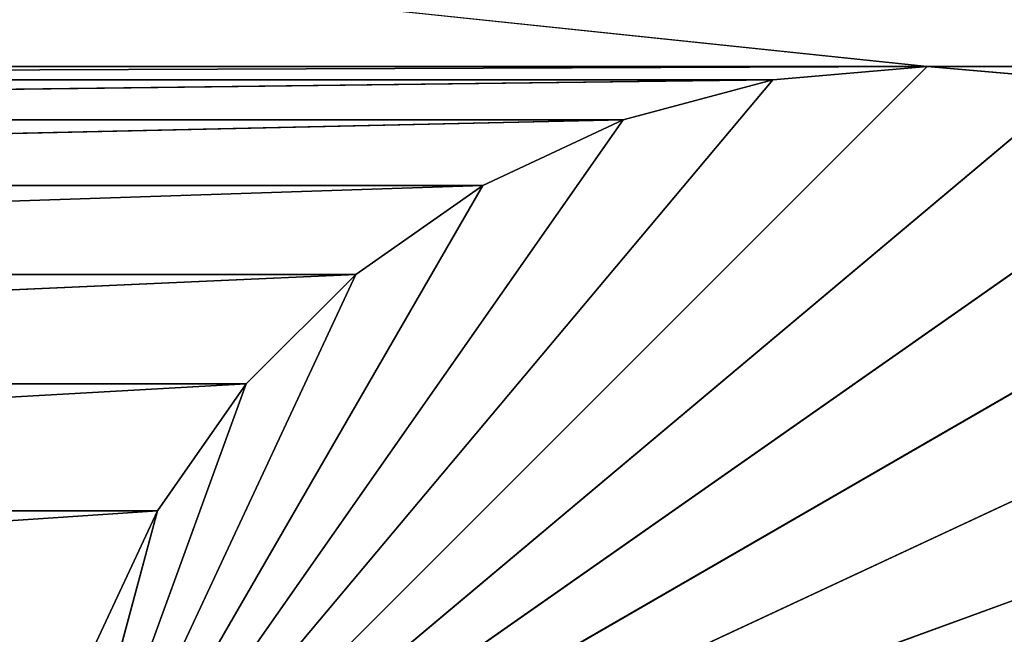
# Model space of a CAD drawing. Extents: x 226 to 378, y -30 to 313.
# Tile 161 of 256: x 290.12 to 291.81, y 242.19 to 243.24. Entities that reach past the tile are written whole.
import ezdxf

# ---------------------------------------------------------------- set-up
doc = ezdxf.new("R2010")
doc.units = 0
doc.header["$LTSCALE"] = 25.4
doc.layers.get('0').update_dxf_attribs({"color": 13, "linetype": 'CONTINUOUS'})
doc.layers.add('_NCL1_62', color=7, linetype='CONTINUOUS')
doc.layers.add('_NCL1_63', color=3, linetype='CONTINUOUS')

# ---------------------------------------------------------------- blocks, each defined once
blk = doc.blocks.new('EWON_2005CD_4005CD_COSY141')
at = {"layer": '_NCL1_62', "color": 0}
for p, q in [((87.884, 71.12, 295.148), (85.1925, 70.1404, 295.148)), ((87.884, 71.12, 295.148), (85.1925, 70.1404, 295.148)), ((87.884, 71.12, 295.148), (85.3804, 69.9525, 295.148)), ((87.884, 71.12, 295.148), (85.3804, 69.9525, 295.148)), ((87.884, 71.12, 295.148), (85.598, 69.8002, 295.148)), ((87.884, 71.12, 295.148), (85.598, 69.8002, 295.148)), ((87.884, 71.12, 295.148), (85.8387, 69.6879, 295.148)), ((87.884, 71.12, 295.148), (85.8387, 69.6879, 295.148)), ((87.884, 71.12, 295.148), (86.0954, 69.6192, 295.148)), ((87.884, 71.12, 295.148), (86.0954, 69.6192, 295.148)), ((87.884, 71.12, 295.148), (86.36, 69.596, 295.148)), ((87.884, 71.12, 295.148), (86.36, 69.596, 295.148)), ((87.884, 71.12, 295.148), (86.6246, 69.6192, 295.148)), ((87.884, 71.12, 295.148), (86.6246, 69.6192, 295.148)), ((87.884, 71.12, 295.148), (86.8812, 69.6879, 295.148)), ((87.884, 71.12, 295.148), (86.8812, 69.6879, 295.148)), ((87.884, 71.12, 295.148), (87.122, 69.8002, 295.148)), ((87.884, 71.12, 295.148), (87.122, 69.8002, 295.148)), ((87.884, 71.12, 295.148), (87.3396, 69.9525, 295.148)), ((87.884, 71.12, 295.148), (87.3396, 69.9525, 295.148)), ((87.884, 71.12, 295.148), (87.5274, 70.1404, 295.148)), ((87.884, 71.12, 295.148), (87.5274, 70.1404, 295.148)), ((87.884, 71.12, 295.148), (87.6798, 70.358, 295.148)), ((87.884, 71.12, 295.148), (87.6798, 70.358, 295.148)), ((87.6798, 70.358, 295.148), (87.7921, 70.5988, 295.91)), ((87.6798, 70.358, 295.148), (87.7921, 70.5988, 295.91)), ((87.6798, 70.358, 295.148), (87.7921, 70.5988, 295.148)), ((87.6798, 70.358, 295.148), (87.7921, 70.5988, 295.148)), ((87.5274, 70.1404, 295.148), (87.6798, 70.358, 295.91)), ((87.5274, 70.1404, 295.148), (87.6798, 70.358, 295.91)), ((87.5274, 70.1404, 295.148), (87.6798, 70.358, 295.148)), ((87.5274, 70.1404, 295.148), (87.6798, 70.358, 295.148)), ((87.6798, 70.358, 295.91), (87.6798, 70.358, 295.148)), ((87.6798, 70.358, 295.91), (87.6798, 70.358, 295.148)), ((87.3396, 69.9525, 295.148), (87.5274, 70.1404, 295.91)), ((87.3396, 69.9525, 295.148), (87.5274, 70.1404, 295.91)), ((87.3396, 69.9525, 295.148), (87.5274, 70.1404, 295.148)), ((87.3396, 69.9525, 295.148), (87.5274, 70.1404, 295.148)), ((87.5274, 70.1404, 295.91), (87.5274, 70.1404, 295.148)), ((87.5274, 70.1404, 295.91), (87.5274, 70.1404, 295.148)), ((87.122, 69.8002, 295.148), (87.3396, 69.9525, 295.91)), ((87.122, 69.8002, 295.148), (87.3396, 69.9525, 295.91)), ((87.122, 69.8002, 295.148), (87.3396, 69.9525, 295.148)), ((87.122, 69.8002, 295.148), (87.3396, 69.9525, 295.148)), ((87.3396, 69.9525, 295.91), (87.3396, 69.9525, 295.148)), ((87.3396, 69.9525, 295.91), (87.3396, 69.9525, 295.148)), ((86.8812, 69.6879, 295.148), (87.122, 69.8002, 295.91)), ((86.8812, 69.6879, 295.148), (87.122, 69.8002, 295.91)), ((86.8812, 69.6879, 295.148), (87.122, 69.8002, 295.148)), ((86.8812, 69.6879, 295.148), (87.122, 69.8002, 295.148)), ((87.122, 69.8002, 295.91), (87.122, 69.8002, 295.148)), ((87.122, 69.8002, 295.91), (87.122, 69.8002, 295.148)), ((86.6246, 69.6192, 295.148), (86.8812, 69.6879, 295.91)), ((86.6246, 69.6192, 295.148), (86.8812, 69.6879, 295.91)), ((86.6246, 69.6192, 295.148), (86.8812, 69.6879, 295.148)), ((86.6246, 69.6192, 295.148), (86.8812, 69.6879, 295.148)), ((86.8812, 69.6879, 295.91), (86.8812, 69.6879, 295.148)), ((86.8812, 69.6879, 295.91), (86.8812, 69.6879, 295.148)), ((86.0954, 69.6192, 295.148), (86.36, 69.596, 295.91)), ((86.0954, 69.6192, 295.148), (86.36, 69.596, 295.91)), ((86.0954, 69.6192, 295.148), (86.36, 69.596, 295.148)), ((86.0954, 69.6192, 295.148), (86.36, 69.596, 295.148)), ((86.36, 69.596, 295.148), (86.6246, 69.6192, 295.91)), ((86.36, 69.596, 295.148), (86.6246, 69.6192, 295.91)), ((86.36, 69.596, 295.148), (86.6246, 69.6192, 295.148)), ((86.36, 69.596, 295.148), (86.6246, 69.6192, 295.148)), ((86.6246, 69.6192, 295.91), (86.6246, 69.6192, 295.148)), ((86.6246, 69.6192, 295.91), (86.6246, 69.6192, 295.148)), ((86.36, 69.596, 295.91), (86.36, 69.596, 295.148)), ((86.36, 69.596, 295.91), (86.36, 69.596, 295.148))]:
    blk.add_line(p, q, dxfattribs=at)
at = {"layer": '_NCL1_63', "color": 0}
for p, q in [((87.7921, 70.5988, 295.91), (87.6798, 70.358, 295.91)), ((87.7921, 70.5988, 295.91), (87.6798, 70.358, 295.91)), ((91.2779, 70.5988, 295.91), (87.6798, 70.358, 295.91)), ((91.2779, 70.5988, 295.91), (87.6798, 70.358, 295.91)), ((87.6798, 70.358, 295.91), (87.5274, 70.1404, 295.91)), ((87.6798, 70.358, 295.91), (87.5274, 70.1404, 295.91)), ((91.3902, 70.358, 295.91), (87.5274, 70.1404, 295.91)), ((91.3902, 70.358, 295.91), (87.5274, 70.1404, 295.91)), ((87.6798, 70.358, 295.91), (91.3902, 70.358, 295.91)), ((87.6798, 70.358, 295.91), (91.3902, 70.358, 295.91)), ((87.5274, 70.1404, 295.91), (87.3396, 69.9525, 295.91)), ((87.5274, 70.1404, 295.91), (87.3396, 69.9525, 295.91)), ((91.5425, 70.1404, 295.91), (87.3396, 69.9525, 295.91)), ((91.5425, 70.1404, 295.91), (87.3396, 69.9525, 295.91)), ((87.5274, 70.1404, 295.91), (91.5425, 70.1404, 295.91)), ((87.5274, 70.1404, 295.91), (91.5425, 70.1404, 295.91)), ((87.3396, 69.9525, 295.91), (87.122, 69.8002, 295.91)), ((87.3396, 69.9525, 295.91), (87.122, 69.8002, 295.91)), ((91.7304, 69.9525, 295.91), (87.122, 69.8002, 295.91)), ((91.7304, 69.9525, 295.91), (87.122, 69.8002, 295.91)), ((87.3396, 69.9525, 295.91), (91.7304, 69.9525, 295.91)), ((87.3396, 69.9525, 295.91), (91.7304, 69.9525, 295.91)), ((87.122, 69.8002, 295.91), (86.8812, 69.6879, 295.91)), ((87.122, 69.8002, 295.91), (86.8812, 69.6879, 295.91)), ((91.948, 69.8002, 295.91), (86.8812, 69.6879, 295.91)), ((91.948, 69.8002, 295.91), (86.8812, 69.6879, 295.91)), ((87.122, 69.8002, 295.91), (91.948, 69.8002, 295.91)), ((87.122, 69.8002, 295.91), (91.948, 69.8002, 295.91)), ((86.8812, 69.6879, 295.91), (86.6246, 69.6192, 295.91)), ((86.8812, 69.6879, 295.91), (86.6246, 69.6192, 295.91)), ((92.1887, 69.6879, 295.91), (86.6246, 69.6192, 295.91)), ((92.1887, 69.6879, 295.91), (86.6246, 69.6192, 295.91)), ((86.8812, 69.6879, 295.91), (92.1887, 69.6879, 295.91)), ((86.8812, 69.6879, 295.91), (92.1887, 69.6879, 295.91)), ((86.36, 69.596, 295.91), (86.0954, 69.6192, 295.91)), ((86.36, 69.596, 295.91), (86.0954, 69.6192, 295.91)), ((86.6246, 69.6192, 295.91), (86.36, 69.596, 295.91)), ((86.6246, 69.6192, 295.91), (86.36, 69.596, 295.91)), ((92.4454, 69.6192, 295.91), (86.36, 69.596, 295.91)), ((92.4454, 69.6192, 295.91), (86.36, 69.596, 295.91)), ((86.6246, 69.6192, 295.91), (92.4454, 69.6192, 295.91)), ((86.6246, 69.6192, 295.91), (92.4454, 69.6192, 295.91)), ((86.36, 69.596, 295.91), (80.01, 69.596, 295.91)), ((86.36, 69.596, 295.91), (80.01, 69.596, 295.91)), ((92.71, 69.596, 295.91), (86.36, 69.596, 295.91)), ((92.71, 69.596, 295.91), (86.36, 69.596, 295.91)), ((120.2508, 66.04, 295.91), (86.36, 69.596, 295.91)), ((120.2508, 66.04, 295.91), (86.36, 69.596, 295.91))]:
    blk.add_line(p, q, dxfattribs=at)
at = {"layer": '_NCL1_62', "color": 7}
mesh = blk.add_polyface(dxfattribs=at)
corners = [(119.38, 20.32, 27.94), (114.3, 86.36, 27.94), (45.72, 50.8, 27.94)]
mesh.append_faces([[corners[k] for k in face] for face in [(0, 1, 2)]], dxfattribs={"color": 7})
mesh = blk.add_polyface(dxfattribs=at)
corners = [(114.3, 86.36, 27.94), (45.72, 58.42, 27.94), (45.72, 50.8, 27.94)]
mesh.append_faces([[corners[k] for k in face] for face in [(0, 1, 2)]], dxfattribs={"color": 7})
mesh = blk.add_polyface(dxfattribs=at)
corners = [(114.3, 86.36, 27.94), (45.72, 63.5, 27.94), (45.72, 58.42, 27.94)]
mesh.append_faces([[corners[k] for k in face] for face in [(0, 1, 2)]], dxfattribs={"color": 7})
mesh = blk.add_polyface(dxfattribs=at)
corners = [(114.3, 86.36, 27.94), (45.72, 71.12, 27.94), (45.72, 63.5, 27.94)]
mesh.append_faces([[corners[k] for k in face] for face in [(0, 1, 2)]], dxfattribs={"color": 7})
mesh = blk.add_polyface(dxfattribs=at)
corners = [(87.884, 71.12, 295.148), (85.0402, 70.358, 295.148), (84.9279, 70.5988, 295.148)]
mesh.append_faces([[corners[k] for k in face] for face in [(0, 1, 2)]], dxfattribs={"color": 7})
mesh = blk.add_polyface(dxfattribs=at)
corners = [(87.884, 71.12, 295.148), (85.1925, 70.1404, 295.148), (85.0402, 70.358, 295.148)]
mesh.append_faces([[corners[k] for k in face] for face in [(0, 1, 2)]], dxfattribs={"color": 7})
mesh = blk.add_polyface(dxfattribs=at)
corners = [(87.884, 71.12, 295.148), (85.3804, 69.9525, 295.148), (85.1925, 70.1404, 295.148)]
mesh.append_faces([[corners[k] for k in face] for face in [(0, 1, 2)]], dxfattribs={"color": 7})
mesh = blk.add_polyface(dxfattribs=at)
corners = [(87.884, 71.12, 295.148), (85.598, 69.8002, 295.148), (85.3804, 69.9525, 295.148)]
mesh.append_faces([[corners[k] for k in face] for face in [(0, 1, 2)]], dxfattribs={"color": 7})
mesh = blk.add_polyface(dxfattribs=at)
corners = [(87.884, 71.12, 295.148), (85.8387, 69.6879, 295.148), (85.598, 69.8002, 295.148)]
mesh.append_faces([[corners[k] for k in face] for face in [(0, 1, 2)]], dxfattribs={"color": 7})
mesh = blk.add_polyface(dxfattribs=at)
corners = [(87.884, 71.12, 295.148), (86.0954, 69.6192, 295.148), (85.8387, 69.6879, 295.148)]
mesh.append_faces([[corners[k] for k in face] for face in [(0, 1, 2)]], dxfattribs={"color": 7})
mesh = blk.add_polyface(dxfattribs=at)
corners = [(87.884, 71.12, 295.148), (86.36, 69.596, 295.148), (86.0954, 69.6192, 295.148)]
mesh.append_faces([[corners[k] for k in face] for face in [(0, 1, 2)]], dxfattribs={"color": 7})
mesh = blk.add_polyface(dxfattribs=at)
corners = [(87.884, 71.12, 295.148), (86.6246, 69.6192, 295.148), (86.36, 69.596, 295.148)]
mesh.append_faces([[corners[k] for k in face] for face in [(0, 1, 2)]], dxfattribs={"color": 7})
mesh = blk.add_polyface(dxfattribs=at)
corners = [(87.884, 71.12, 295.148), (86.8812, 69.6879, 295.148), (86.6246, 69.6192, 295.148)]
mesh.append_faces([[corners[k] for k in face] for face in [(0, 1, 2)]], dxfattribs={"color": 7})
mesh = blk.add_polyface(dxfattribs=at)
corners = [(87.884, 71.12, 295.148), (87.122, 69.8002, 295.148), (86.8812, 69.6879, 295.148)]
mesh.append_faces([[corners[k] for k in face] for face in [(0, 1, 2)]], dxfattribs={"color": 7})
mesh = blk.add_polyface(dxfattribs=at)
corners = [(87.884, 71.12, 295.148), (87.3396, 69.9525, 295.148), (87.122, 69.8002, 295.148)]
mesh.append_faces([[corners[k] for k in face] for face in [(0, 1, 2)]], dxfattribs={"color": 7})
mesh = blk.add_polyface(dxfattribs=at)
corners = [(87.884, 71.12, 295.148), (87.5274, 70.1404, 295.148), (87.3396, 69.9525, 295.148)]
mesh.append_faces([[corners[k] for k in face] for face in [(0, 1, 2)]], dxfattribs={"color": 7})
mesh = blk.add_polyface(dxfattribs=at)
corners = [(87.884, 71.12, 295.148), (87.6798, 70.358, 295.148), (87.5274, 70.1404, 295.148)]
mesh.append_faces([[corners[k] for k in face] for face in [(0, 1, 2)]], dxfattribs={"color": 7})
mesh = blk.add_polyface(dxfattribs=at)
corners = [(87.884, 71.12, 295.148), (87.7921, 70.5988, 295.148), (87.6798, 70.358, 295.148)]
mesh.append_faces([[corners[k] for k in face] for face in [(0, 1, 2)]], dxfattribs={"color": 7})
mesh = blk.add_polyface(dxfattribs=at)
corners = [(87.7921, 70.5988, 295.91), (87.6798, 70.358, 295.91), (87.6798, 70.358, 295.148)]
mesh.append_faces([[corners[k] for k in face] for face in [(0, 1, 2)]], dxfattribs={"color": 7})
mesh = blk.add_polyface(dxfattribs=at)
corners = [(87.7921, 70.5988, 295.91), (87.6798, 70.358, 295.148), (87.7921, 70.5988, 295.148)]
mesh.append_faces([[corners[k] for k in face] for face in [(0, 1, 2)]], dxfattribs={"color": 7})
mesh = blk.add_polyface(dxfattribs=at)
corners = [(87.6798, 70.358, 295.91), (87.5274, 70.1404, 295.91), (87.5274, 70.1404, 295.148)]
mesh.append_faces([[corners[k] for k in face] for face in [(0, 1, 2)]], dxfattribs={"color": 7})
mesh = blk.add_polyface(dxfattribs=at)
corners = [(87.6798, 70.358, 295.91), (87.5274, 70.1404, 295.148), (87.6798, 70.358, 295.148)]
mesh.append_faces([[corners[k] for k in face] for face in [(0, 1, 2)]], dxfattribs={"color": 7})
mesh = blk.add_polyface(dxfattribs=at)
corners = [(87.5274, 70.1404, 295.91), (87.3396, 69.9525, 295.91), (87.3396, 69.9525, 295.148)]
mesh.append_faces([[corners[k] for k in face] for face in [(0, 1, 2)]], dxfattribs={"color": 7})
mesh = blk.add_polyface(dxfattribs=at)
corners = [(87.5274, 70.1404, 295.91), (87.3396, 69.9525, 295.148), (87.5274, 70.1404, 295.148)]
mesh.append_faces([[corners[k] for k in face] for face in [(0, 1, 2)]], dxfattribs={"color": 7})
mesh = blk.add_polyface(dxfattribs=at)
corners = [(87.122, 69.8002, 295.91), (87.122, 69.8002, 295.148), (87.3396, 69.9525, 295.91)]
mesh.append_faces([[corners[k] for k in face] for face in [(0, 1, 2)]], dxfattribs={"color": 7})
mesh = blk.add_polyface(dxfattribs=at)
corners = [(87.3396, 69.9525, 295.91), (87.122, 69.8002, 295.148), (87.3396, 69.9525, 295.148)]
mesh.append_faces([[corners[k] for k in face] for face in [(0, 1, 2)]], dxfattribs={"color": 7})
mesh = blk.add_polyface(dxfattribs=at)
corners = [(86.8812, 69.6879, 295.91), (86.8812, 69.6879, 295.148), (87.122, 69.8002, 295.91)]
mesh.append_faces([[corners[k] for k in face] for face in [(0, 1, 2)]], dxfattribs={"color": 7})
mesh = blk.add_polyface(dxfattribs=at)
corners = [(87.122, 69.8002, 295.91), (86.8812, 69.6879, 295.148), (87.122, 69.8002, 295.148)]
mesh.append_faces([[corners[k] for k in face] for face in [(0, 1, 2)]], dxfattribs={"color": 7})
mesh = blk.add_polyface(dxfattribs=at)
corners = [(86.6246, 69.6192, 295.91), (86.6246, 69.6192, 295.148), (86.8812, 69.6879, 295.91)]
mesh.append_faces([[corners[k] for k in face] for face in [(0, 1, 2)]], dxfattribs={"color": 7})
mesh = blk.add_polyface(dxfattribs=at)
corners = [(86.8812, 69.6879, 295.91), (86.6246, 69.6192, 295.148), (86.8812, 69.6879, 295.148)]
mesh.append_faces([[corners[k] for k in face] for face in [(0, 1, 2)]], dxfattribs={"color": 7})
mesh = blk.add_polyface(dxfattribs=at)
corners = [(86.0954, 69.6192, 295.91), (86.0954, 69.6192, 295.148), (86.36, 69.596, 295.91)]
mesh.append_faces([[corners[k] for k in face] for face in [(0, 1, 2)]], dxfattribs={"color": 7})
mesh = blk.add_polyface(dxfattribs=at)
corners = [(86.36, 69.596, 295.91), (86.0954, 69.6192, 295.148), (86.36, 69.596, 295.148)]
mesh.append_faces([[corners[k] for k in face] for face in [(0, 1, 2)]], dxfattribs={"color": 7})
mesh = blk.add_polyface(dxfattribs=at)
corners = [(86.36, 69.596, 295.91), (86.36, 69.596, 295.148), (86.6246, 69.6192, 295.91)]
mesh.append_faces([[corners[k] for k in face] for face in [(0, 1, 2)]], dxfattribs={"color": 7})
mesh = blk.add_polyface(dxfattribs=at)
corners = [(86.6246, 69.6192, 295.91), (86.36, 69.596, 295.148), (86.6246, 69.6192, 295.148)]
mesh.append_faces([[corners[k] for k in face] for face in [(0, 1, 2)]], dxfattribs={"color": 7})
at = {"layer": '_NCL1_63', "color": 3}
mesh = blk.add_polyface(dxfattribs=at)
corners = [(91.2779, 70.5988, 295.91), (87.6798, 70.358, 295.91), (87.7921, 70.5988, 295.91)]
mesh.append_faces([[corners[k] for k in face] for face in [(0, 1, 2)]], dxfattribs={"color": 3})
mesh = blk.add_polyface(dxfattribs=at)
corners = [(91.3902, 70.358, 295.91), (87.6798, 70.358, 295.91), (91.2779, 70.5988, 295.91)]
mesh.append_faces([[corners[k] for k in face] for face in [(0, 1, 2)]], dxfattribs={"color": 3})
mesh = blk.add_polyface(dxfattribs=at)
corners = [(91.3902, 70.358, 295.91), (87.5274, 70.1404, 295.91), (87.6798, 70.358, 295.91)]
mesh.append_faces([[corners[k] for k in face] for face in [(0, 1, 2)]], dxfattribs={"color": 3})
mesh = blk.add_polyface(dxfattribs=at)
corners = [(91.5425, 70.1404, 295.91), (87.5274, 70.1404, 295.91), (91.3902, 70.358, 295.91)]
mesh.append_faces([[corners[k] for k in face] for face in [(0, 1, 2)]], dxfattribs={"color": 3})
mesh = blk.add_polyface(dxfattribs=at)
corners = [(91.5425, 70.1404, 295.91), (87.3396, 69.9525, 295.91), (87.5274, 70.1404, 295.91)]
mesh.append_faces([[corners[k] for k in face] for face in [(0, 1, 2)]], dxfattribs={"color": 3})
mesh = blk.add_polyface(dxfattribs=at)
corners = [(91.7304, 69.9525, 295.91), (87.3396, 69.9525, 295.91), (91.5425, 70.1404, 295.91)]
mesh.append_faces([[corners[k] for k in face] for face in [(0, 1, 2)]], dxfattribs={"color": 3})
mesh = blk.add_polyface(dxfattribs=at)
corners = [(91.7304, 69.9525, 295.91), (87.122, 69.8002, 295.91), (87.3396, 69.9525, 295.91)]
mesh.append_faces([[corners[k] for k in face] for face in [(0, 1, 2)]], dxfattribs={"color": 3})
mesh = blk.add_polyface(dxfattribs=at)
corners = [(91.948, 69.8002, 295.91), (87.122, 69.8002, 295.91), (91.7304, 69.9525, 295.91)]
mesh.append_faces([[corners[k] for k in face] for face in [(0, 1, 2)]], dxfattribs={"color": 3})
mesh = blk.add_polyface(dxfattribs=at)
corners = [(91.948, 69.8002, 295.91), (86.8812, 69.6879, 295.91), (87.122, 69.8002, 295.91)]
mesh.append_faces([[corners[k] for k in face] for face in [(0, 1, 2)]], dxfattribs={"color": 3})
mesh = blk.add_polyface(dxfattribs=at)
corners = [(92.1887, 69.6879, 295.91), (86.8812, 69.6879, 295.91), (91.948, 69.8002, 295.91)]
mesh.append_faces([[corners[k] for k in face] for face in [(0, 1, 2)]], dxfattribs={"color": 3})
mesh = blk.add_polyface(dxfattribs=at)
corners = [(92.1887, 69.6879, 295.91), (86.6246, 69.6192, 295.91), (86.8812, 69.6879, 295.91)]
mesh.append_faces([[corners[k] for k in face] for face in [(0, 1, 2)]], dxfattribs={"color": 3})
mesh = blk.add_polyface(dxfattribs=at)
corners = [(92.4454, 69.6192, 295.91), (86.6246, 69.6192, 295.91), (92.1887, 69.6879, 295.91)]
mesh.append_faces([[corners[k] for k in face] for face in [(0, 1, 2)]], dxfattribs={"color": 3})
mesh = blk.add_polyface(dxfattribs=at)
corners = [(86.36, 69.596, 295.91), (80.01, 69.596, 295.91), (86.0954, 69.6192, 295.91)]
mesh.append_faces([[corners[k] for k in face] for face in [(0, 1, 2)]], dxfattribs={"color": 3})
mesh = blk.add_polyface(dxfattribs=at)
corners = [(92.4454, 69.6192, 295.91), (86.36, 69.596, 295.91), (86.6246, 69.6192, 295.91)]
mesh.append_faces([[corners[k] for k in face] for face in [(0, 1, 2)]], dxfattribs={"color": 3})
mesh = blk.add_polyface(dxfattribs=at)
corners = [(92.71, 69.596, 295.91), (86.36, 69.596, 295.91), (92.4454, 69.6192, 295.91)]
mesh.append_faces([[corners[k] for k in face] for face in [(0, 1, 2)]], dxfattribs={"color": 3})
mesh = blk.add_polyface(dxfattribs=at)
corners = [(120.2508, 66.04, 295.91), (33.8908, 66.04, 295.91), (80.01, 69.596, 295.91)]
mesh.append_faces([[corners[k] for k in face] for face in [(0, 1, 2)]], dxfattribs={"color": 3})
mesh = blk.add_polyface(dxfattribs=at)
corners = [(120.2508, 66.04, 295.91), (80.01, 69.596, 295.91), (86.36, 69.596, 295.91)]
mesh.append_faces([[corners[k] for k in face] for face in [(0, 1, 2)]], dxfattribs={"color": 3})
mesh = blk.add_polyface(dxfattribs=at)
corners = [(120.2508, 66.04, 295.91), (86.36, 69.596, 295.91), (92.71, 69.596, 295.91)]
mesh.append_faces([[corners[k] for k in face] for face in [(0, 1, 2)]], dxfattribs={"color": 3})

msp = doc.modelspace()

# ---------------------------------------------------------------- block references
at = {"color": 0, "rotation": 179.9999999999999}
msp.add_blockref('EWON_2005CD_4005CD_COSY141', (378.0374, 312.7553), dxfattribs=at)

doc.saveas('drawing.dxf')
